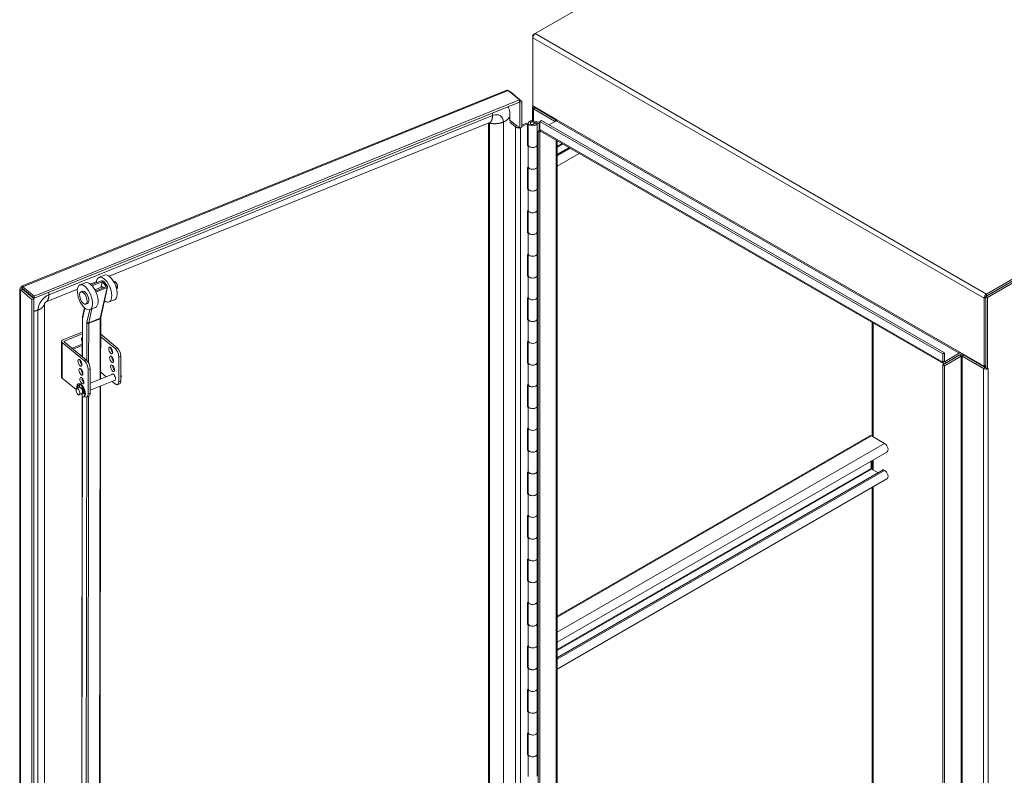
# Model space of a CAD drawing. Header units: inches. Extents: x 2 to 304, y 7 to 191.
# Tile 51 of 53: x 263 to 287, y 152 to 170. Entities that reach past the tile are written whole.
import ezdxf

# ---------------------------------------------------------------- set-up
doc = ezdxf.new("R2010")
doc.units = ezdxf.units.IN
doc.header["$LTSCALE"] = 18
doc.header["$MEASUREMENT"] = 0
doc.layers.add('Visible (ANSI)', color=7, linetype='Continuous', lineweight=5)
doc.layers.add('Visible Narrow (ANSI)', color=7, linetype='Continuous', lineweight=5)

msp = doc.modelspace()

# ---------------------------------------------------------------- linework, layer by layer
at = {"layer": 'Visible (ANSI)'}
for p, q in [((275.4355, 169.9236), (279.6178, 172.3382)), ((275.4355, 169.9236), (275.3799, 169.8914)), ((275.3799, 169.8914), (275.3799, 169.8272)), ((275.3962, 169.882), (275.3799, 169.8914)), ((275.3799, 168.2196), (275.3799, 169.8272)), ((263.3033, 163.9522), (274.765, 168.5858)), ((274.7992, 168.579), (275.0702, 168.3555)), ((274.843, 168.5428), (274.8532, 168.547)), ((275.1243, 168.3235), (274.8532, 168.547)), ((275.0702, 168.3555), (263.5991, 163.7181)), ((275.0702, 168.3073), (263.5991, 163.67)), ((275.0702, 168.3073), (275.0702, 168.3555)), ((275.0702, 168.3086), (275.0759, 168.3039)), ((275.0759, 168.3039), (275.1243, 168.3235)), ((275.0759, 167.6907), (275.0759, 168.3039)), ((275.1243, 167.7103), (275.1243, 168.3235)), ((275.3799, 168.2196), (275.3799, 168.2037)), ((275.3799, 168.2196), (275.9507, 167.8901)), ((275.3799, 168.2037), (275.4216, 168.1796)), ((286.0853, 163.7107), (294.0621, 168.3161)), ((294.0761, 168.3723), (286.0992, 163.7669)), ((294.0761, 168.3242), (286.0992, 163.7187)), ((286.127, 163.6866), (294.1039, 168.292)), ((274.8421, 167.991), (274.8421, 167.8623)), ((275.3707, 167.866), (275.3707, 168.1795)), ((275.3938, 168.1473), (275.895, 167.8579)), ((275.4216, 168.1955), (275.4216, 168.1796)), ((275.4216, 168.1796), (275.4354, 168.1875)), ((275.9367, 167.882), (275.4355, 168.1714)), ((275.8179, 167.9668), (275.8039, 167.9587)), ((265.3744, 164.1879), (274.3636, 167.8219)), ((274.3334, 167.8097), (274.3334, 142.886)), ((274.9758, 167.7176), (274.8353, 167.8335)), ((274.8421, 167.8665), (274.8494, 167.8694)), ((274.8494, 167.8694), (275.0101, 167.7369)), ((275.1243, 167.7614), (275.2242, 167.8099)), ((275.2546, 167.789), (275.1243, 167.7257)), ((275.2546, 167.789), (275.2242, 167.8099)), ((275.2546, 167.2746), (275.2546, 167.789)), ((275.2739, 167.2918), (275.2739, 167.8062)), ((275.4079, 167.8339), (275.4814, 167.8115)), ((275.4079, 167.7784), (275.4079, 167.8339)), ((275.4284, 167.8586), (275.5469, 167.8206)), ((275.4336, 167.8003), (275.4336, 167.812)), ((275.4814, 167.8115), (275.4336, 167.812)), ((275.5352, 167.7951), (275.4814, 167.8115)), ((275.4818, 167.2918), (275.4818, 167.8062)), ((275.5469, 167.7883), (275.5352, 167.7951)), ((275.5352, 167.6342), (275.5352, 167.7951)), ((275.5887, 167.874), (275.5469, 167.8499)), ((275.5469, 167.657), (275.5469, 167.8499)), ((275.5469, 167.8499), (285.069, 162.3523)), ((275.5887, 167.874), (285.1107, 162.3764)), ((275.9367, 167.866), (275.7697, 167.7695)), ((275.0308, 167.7199), (275.0308, 167.728)), ((275.0308, 167.728), (275.0759, 167.6907)), ((275.0759, 167.6907), (275.1243, 167.7103)), ((275.5052, 167.6168), (275.5487, 167.6419)), ((275.5052, 167.6168), (275.5469, 167.5927)), ((275.5052, 142.2187), (275.5052, 167.6168)), ((275.5469, 167.5927), (275.5795, 167.6115)), ((275.5469, 142.1946), (275.5469, 167.5927)), ((285.0853, 162.1234), (275.5632, 167.6209)), ((275.2546, 167.3103), (275.2739, 167.3197)), ((275.2747, 167.2844), (275.2546, 167.2746)), ((275.2755, 166.7671), (275.2755, 167.2815)), ((275.4818, 167.297), (275.5052, 167.2899)), ((275.4818, 166.7774), (275.4818, 167.2918)), ((275.9598, 167.392), (275.9598, 142.4518)), ((276.2365, 167.2322), (275.9598, 167.0725)), ((276.4776, 167.093), (275.9598, 166.7941)), ((275.4818, 166.8127), (275.5052, 166.8052)), ((275.2546, 166.7603), (275.2755, 166.7704)), ((275.2546, 166.2459), (275.2546, 166.7603)), ((275.2739, 166.263), (275.2739, 166.7696)), ((275.5052, 166.7755), (275.4818, 166.7826)), ((275.4818, 166.263), (275.4818, 166.7774)), ((275.2546, 166.2815), (275.2739, 166.2909)), ((275.2747, 166.2556), (275.2546, 166.2459)), ((275.2755, 165.7383), (275.2755, 166.2527)), ((275.4818, 166.2682), (275.5052, 166.2611)), ((275.4818, 165.7486), (275.4818, 166.263)), ((275.2546, 165.7315), (275.2755, 165.7416)), ((275.2546, 165.2171), (275.2546, 165.7315)), ((275.2739, 165.2342), (275.2739, 165.7409)), ((275.4818, 165.7839), (275.5052, 165.7764)), ((275.5052, 165.7467), (275.4818, 165.7538)), ((275.4818, 165.2342), (275.4818, 165.7486)), ((275.2546, 165.2527), (275.2739, 165.2621)), ((275.2747, 165.2268), (275.2546, 165.2171)), ((275.2755, 164.7095), (275.2755, 165.2239)), ((275.4818, 165.2394), (275.5052, 165.2323)), ((275.4818, 164.7198), (275.4818, 165.2342)), ((275.2546, 164.7027), (275.2755, 164.7128)), ((275.2739, 164.2054), (275.2739, 164.7121)), ((275.4818, 164.7551), (275.5052, 164.7476)), ((275.5052, 164.7179), (275.4818, 164.725)), ((275.4818, 164.2054), (275.4818, 164.7198)), ((275.2546, 164.1883), (275.2546, 164.7027)), ((264.8109, 164.0352), (264.6819, 163.9832)), ((264.9228, 164.0053), (265.0741, 164.0665)), ((265.1912, 164.0808), (264.9483, 163.9829)), ((264.9675, 163.9626), (265.2086, 164.0598)), ((265.2629, 164.2174), (265.1339, 164.1654)), ((265.1787, 163.9264), (265.2086, 164.0598)), ((265.2086, 164.0598), (265.3053, 163.9431)), ((265.2344, 164.0702), (265.3311, 163.9535)), ((265.4791, 164.0604), (265.4798, 164.0607)), ((275.2546, 164.2239), (275.2739, 164.2333)), ((275.2747, 164.1981), (275.2546, 164.1883)), ((275.2755, 163.6807), (275.2755, 164.1951)), ((275.4818, 164.2106), (275.5052, 164.2035)), ((275.4818, 163.691), (275.4818, 164.2054)), ((263.2598, 137.9626), (263.2598, 163.8879)), ((263.3224, 163.8854), (263.274, 163.8659)), ((263.274, 163.8659), (263.545, 163.6424)), ((263.3272, 163.8909), (263.2933, 163.9188)), ((263.3224, 163.8854), (263.5934, 163.662)), ((263.5991, 163.7181), (263.3281, 163.9416)), ((263.3281, 163.8934), (263.3281, 163.9416)), ((263.3281, 163.8934), (263.5991, 163.67)), ((263.881, 163.5842), (264.6219, 163.8837)), ((264.702, 163.8216), (264.7407, 163.8371)), ((265.0329, 163.8676), (265.2053, 163.9371)), ((265.3053, 163.9431), (265.0475, 163.8393)), ((265.0584, 163.8156), (265.3227, 163.9221)), ((265.336, 163.9363), (265.1737, 163.2122)), ((265.5453, 163.8961), (265.546, 163.8964)), ((263.5934, 163.662), (263.545, 163.6424)), ((263.545, 163.6424), (263.545, 137.709)), ((263.5934, 163.662), (263.5934, 137.7286)), ((263.5991, 163.67), (263.5991, 163.7181)), ((265.4984, 163.6331), (265.3694, 163.5811)), ((275.2546, 163.6739), (275.2755, 163.684)), ((275.2546, 163.1595), (275.2546, 163.6739)), ((275.2739, 163.1766), (275.2739, 163.6833)), ((275.4818, 163.7263), (275.5052, 163.7188)), ((275.5052, 163.6891), (275.4818, 163.6962)), ((275.4818, 163.1766), (275.4818, 163.691)), ((286.0435, 163.6705), (286.0435, 162.063)), ((286.0853, 162.0229), (286.0853, 163.7107)), ((286.0853, 163.7107), (286.127, 163.6866)), ((286.0853, 162.0871), (286.0853, 163.6946)), ((286.127, 161.9988), (286.127, 163.6866)), ((263.8442, 150.6093), (263.8442, 163.54)), ((264.7907, 163.4411), (264.7441, 163.2332)), ((264.8198, 163.5294), (264.8585, 163.545)), ((265.0464, 163.4509), (264.9173, 163.3989)), ((264.738, 163.1738), (264.7369, 162.2865)), ((265.1726, 163.2006), (265.1707, 161.7614)), ((275.2546, 163.1952), (275.2739, 163.2045)), ((275.2747, 163.1693), (275.2546, 163.1595)), ((275.2755, 162.6519), (275.2755, 163.1663)), ((275.4818, 163.1818), (275.5052, 163.1747)), ((275.4818, 162.6622), (275.4818, 163.1766)), ((264.7376, 162.8697), (264.2787, 162.6841)), ((264.2451, 161.8084), (264.2451, 162.6469)), ((264.2594, 162.6208), (264.7851, 162.1873)), ((264.8335, 162.2069), (264.3077, 162.6404)), ((264.3126, 162.6562), (264.7376, 162.828)), ((265.5108, 162.4807), (265.172, 162.7601)), ((265.5592, 162.5002), (265.1721, 162.8195)), ((275.2546, 162.6451), (275.2755, 162.6552)), ((275.2546, 162.1307), (275.2546, 162.6451)), ((275.2739, 162.1478), (275.2739, 162.6545)), ((275.4818, 162.6975), (275.5052, 162.69)), ((275.5052, 162.6603), (275.4818, 162.6674)), ((275.4818, 162.1478), (275.4818, 162.6622)), ((285.4727, 162.3925), (286.0435, 162.063)), ((264.7166, 162.3032), (264.7369, 162.3115)), ((265.6012, 161.6963), (265.6012, 162.2776)), ((265.6496, 161.7159), (265.6496, 162.2971)), ((275.2546, 162.1664), (275.2739, 162.1758)), ((275.4818, 162.1531), (275.5052, 162.1459)), ((285.1107, 162.3764), (285.069, 162.3523)), ((285.069, 162.3523), (285.069, 162.1594)), ((285.4588, 162.3202), (285.069, 162.0951)), ((285.1107, 162.3764), (285.1107, 162.1835)), ((285.1107, 162.071), (285.5006, 162.2961)), ((285.1247, 162.1755), (285.4588, 162.3684)), ((285.4588, 162.3202), (285.1247, 162.1273)), ((285.5284, 162.2961), (286.0296, 162.0067)), ((285.5701, 162.3202), (286.0713, 162.0308)), ((264.719, 161.982), (264.7064, 161.9769)), ((264.7365, 161.9533), (264.7364, 161.8998)), ((264.8755, 161.9842), (264.8755, 161.4029)), ((264.9239, 162.0038), (264.9239, 161.4225)), ((265.302, 161.8144), (265.1709, 161.9225)), ((275.2747, 162.1405), (275.2546, 162.1307)), ((275.2755, 161.6231), (275.2755, 162.1375)), ((275.4818, 161.6334), (275.4818, 162.1478)), ((285.1107, 162.071), (285.069, 162.0951)), ((285.069, 162.0951), (285.069, 136.697)), ((285.1107, 162.071), (285.1107, 136.6729)), ((286.0853, 162.0754), (286.0397, 162.0491)), ((286.0435, 162.063), (286.0853, 162.0871)), ((286.0853, 162.0229), (286.127, 161.9988)), ((286.127, 161.9988), (286.141, 162.0069)), ((286.141, 162.0068), (286.1409, 162.0067)), ((286.1409, 162.0068), (286.141, 162.0068)), ((286.141, 162.0069), (286.141, 162.0068)), ((264.5902, 161.5095), (264.2594, 161.7824)), ((264.7362, 161.7768), (264.7362, 161.733)), ((265.4571, 161.8771), (264.9239, 161.6616)), ((265.516, 161.7314), (264.9239, 161.492)), ((265.5108, 161.6422), (265.44, 161.7007)), ((264.6705, 161.5592), (264.6048, 161.5326)), ((264.6505, 161.6474), (264.6371, 161.642)), ((264.6717, 161.5977), (264.6796, 161.5603)), ((264.7204, 161.5267), (264.7283, 161.5511)), ((264.7395, 161.5497), (264.7322, 161.5272)), ((264.7539, 161.4586), (264.7833, 161.419)), ((265.1705, 161.5917), (265.1578, 151.6212)), ((265.5699, 161.6248), (265.6183, 161.6444)), ((275.2546, 161.6163), (275.2755, 161.6265)), ((275.2546, 161.1019), (275.2546, 161.6163)), ((275.2739, 161.119), (275.2739, 161.6257)), ((275.4818, 161.6687), (275.5052, 161.6612)), ((275.5052, 161.6315), (275.4818, 161.6387)), ((275.4818, 161.119), (275.4818, 161.6334)), ((264.7294, 161.4134), (264.6638, 161.3869)), ((264.733, 161.3918), (264.7142, 161.4073)), ((264.7357, 161.3749), (264.7229, 151.3367)), ((264.7295, 161.4134), (264.7434, 161.3281)), ((264.7716, 161.4113), (264.745, 161.447)), ((264.7763, 161.3361), (264.7629, 161.3306)), ((264.7813, 161.4344), (264.774, 161.4315)), ((264.8925, 161.351), (264.8442, 161.3314)), ((275.2546, 161.1376), (275.2739, 161.147)), ((275.2747, 161.1117), (275.2546, 161.1019)), ((275.2755, 160.5943), (275.2755, 161.1087)), ((275.4818, 161.1243), (275.5052, 161.1171)), ((275.4818, 160.6047), (275.4818, 161.119)), ((275.2546, 160.5875), (275.2755, 160.5977)), ((275.2546, 160.0731), (275.2546, 160.5875)), ((275.2739, 160.0903), (275.2739, 160.5969)), ((275.4818, 160.64), (275.5052, 160.6325)), ((275.5052, 160.6027), (275.4818, 160.6099)), ((275.4818, 160.0903), (275.4818, 160.6047)), ((283.3451, 160.4173), (275.9598, 156.1534)), ((283.6886, 160.2379), (283.3845, 160.4134)), ((275.2546, 160.1088), (275.2739, 160.1182)), ((275.2747, 160.0829), (275.2546, 160.0731)), ((275.2755, 159.5656), (275.2755, 160.08)), ((275.4818, 160.0955), (275.5052, 160.0884)), ((275.4818, 159.5759), (275.4818, 160.0903)), ((283.7492, 160.0338), (275.9598, 155.5366)), ((275.4818, 159.6112), (275.5052, 159.6037)), ((283.6476, 159.6157), (275.9598, 155.1771)), ((283.3761, 159.6467), (283.3761, 159.8184)), ((283.5302, 159.5479), (283.3845, 159.632)), ((283.6886, 159.6), (283.6643, 159.614)), ((275.2546, 159.5588), (275.2755, 159.5689)), ((275.2546, 159.0444), (275.2546, 159.5588)), ((275.2739, 159.0615), (275.2739, 159.5681)), ((275.5052, 159.574), (275.4818, 159.5811)), ((275.4818, 159.0615), (275.4818, 159.5759)), ((283.7492, 159.396), (275.9598, 154.8988)), ((275.2546, 159.08), (275.2739, 159.0894)), ((275.2747, 159.0541), (275.2546, 159.0444)), ((275.2755, 158.5368), (275.2755, 159.0512)), ((275.4818, 159.0667), (275.5052, 159.0596)), ((275.4818, 158.5471), (275.4818, 159.0615)), ((275.2546, 158.53), (275.2755, 158.5401)), ((275.2546, 158.0156), (275.2546, 158.53)), ((275.2739, 158.0327), (275.2739, 158.5394)), ((275.4818, 158.5824), (275.5052, 158.5749)), ((275.5052, 158.5452), (275.4818, 158.5523)), ((275.4818, 158.0327), (275.4818, 158.5471)), ((275.2546, 158.0512), (275.2739, 158.0606)), ((275.2747, 158.0253), (275.2546, 158.0156)), ((275.2755, 157.508), (275.2755, 158.0224)), ((275.4818, 158.0379), (275.5052, 158.0308)), ((275.4818, 157.5183), (275.4818, 158.0327)), ((275.2546, 157.5012), (275.2755, 157.5113)), ((275.2546, 156.9868), (275.2546, 157.5012)), ((275.2739, 157.0039), (275.2739, 157.5106)), ((275.4818, 157.5536), (275.5052, 157.5461)), ((275.5052, 157.5164), (275.4818, 157.5235)), ((275.4818, 157.0039), (275.4818, 157.5183)), ((275.2546, 157.0224), (275.2739, 157.0318)), ((275.2747, 156.9966), (275.2546, 156.9868)), ((275.2755, 156.4792), (275.2755, 156.9936)), ((275.4818, 157.0091), (275.5052, 157.002)), ((275.4818, 156.4895), (275.4818, 157.0039)), ((275.2546, 156.4724), (275.2755, 156.4825)), ((275.2546, 155.958), (275.2546, 156.4724)), ((275.2739, 155.9751), (275.2739, 156.4818)), ((275.4818, 156.5248), (275.5052, 156.5173)), ((275.5052, 156.4876), (275.4818, 156.4947)), ((275.4818, 155.9751), (275.4818, 156.4895)), ((275.2546, 155.9937), (275.2739, 156.003)), ((275.2747, 155.9678), (275.2546, 155.958)), ((275.2755, 155.4504), (275.2755, 155.9648)), ((275.4818, 155.9803), (275.5052, 155.9732)), ((275.4818, 155.4607), (275.4818, 155.9751)), ((275.2546, 155.4436), (275.2755, 155.4537)), ((275.2546, 154.9292), (275.2546, 155.4436)), ((275.2739, 154.9463), (275.2739, 155.453)), ((275.4818, 155.496), (275.5052, 155.4885)), ((275.5052, 155.4588), (275.4818, 155.4659)), ((275.4818, 154.9463), (275.4818, 155.4607)), ((275.2546, 154.9649), (275.2739, 154.9743)), ((275.2747, 154.939), (275.2546, 154.9292)), ((275.4818, 154.9516), (275.5052, 154.9444)), ((275.4818, 154.4319), (275.4818, 154.9463)), ((275.2755, 154.4216), (275.2755, 154.936)), ((275.2546, 154.4148), (275.2755, 154.425)), ((275.2546, 153.9004), (275.2546, 154.4148)), ((275.2739, 153.9175), (275.2739, 154.4242)), ((275.4818, 154.4672), (275.5052, 154.4597)), ((275.5052, 154.43), (275.4818, 154.4372)), ((275.4818, 153.9175), (275.4818, 154.4319)), ((275.2546, 153.9361), (275.2739, 153.9455)), ((275.2747, 153.9102), (275.2546, 153.9004)), ((275.2755, 153.3928), (275.2755, 153.9072)), ((275.4818, 153.9228), (275.5052, 153.9156)), ((275.4818, 153.4032), (275.4818, 153.9175)), ((275.2546, 153.386), (275.2755, 153.3962)), ((275.2546, 152.8716), (275.2546, 153.386)), ((275.2739, 152.8888), (275.2739, 153.3954)), ((275.4818, 153.4385), (275.5052, 153.431)), ((275.5052, 153.4012), (275.4818, 153.4084)), ((275.4818, 152.8888), (275.4818, 153.4032)), ((275.2546, 152.9073), (275.2739, 152.9167)), ((275.2747, 152.8814), (275.2546, 152.8716)), ((275.2755, 152.3641), (275.2755, 152.8785)), ((275.4818, 152.894), (275.5052, 152.8869)), ((275.4818, 152.3744), (275.4818, 152.8888)), ((275.4818, 152.4097), (275.5052, 152.4022))]:
    msp.add_line(p, q, dxfattribs=at)
for centre, major_axis, ratio, start_param, end_param in [((275.4355, 169.8593), (0.0394, 0.0682), 0.5773503, 0.7853982, 2.3561945), ((275.4495, 168.1795), (-0.0787, 0), 0.5773503, 5.7489179, 7.0685835), ((275.4495, 168.1795), (-0.0197, 0), 0.5773503, 5.4977871, 7.0685835), ((275.3779, 167.8062), (0.1039, 0), 0.5773503, 1.0634621, 6.3724013), ((275.3779, 167.8062), (0.0567, 0), 0.5773503, 1.0128779, 6.4642526), ((275.8811, 167.8499), (0.0197, 0), 0.5773503, 5.4977871, 7.0685835), ((275.9367, 167.882), (-0.0098, -0.017), 0.5773503, 0.7853982, 2.3561945), ((275.8811, 167.8499), (-0.0787, 0), 0.5773503, 3.74062, 3.9269908), ((275.0397, 167.7436), (-0.0781, 0), 0.5773503, 0.6124202, 1.8852086), ((275.6026, 167.6891), (-0.0394, -0.0682), 0.5773503, 5.4977871, 6.2831853), ((275.3779, 167.2918), (-0.1039, 0), 0.5773503, 0, 3.1415927), ((275.3779, 167.2918), (0.104, 0), 0.5773503, 3.3142236, 6.2831853), ((275.3779, 166.7774), (0.1039, 0), 0.5773503, 3.264348, 6.2831853), ((275.3779, 166.7774), (-0.104, 0), 0.5773503, 0.172631, 3.1415927), ((275.3779, 166.263), (-0.1039, 0), 0.5773503, 0, 3.1415927), ((275.3779, 166.263), (0.104, 0), 0.5773503, 3.3142236, 6.2831853), ((275.3779, 165.7486), (0.1039, 0), 0.5773503, 3.264348, 6.2831853), ((275.3779, 165.7486), (-0.104, 0), 0.5773503, 0.172631, 3.1415927), ((275.3779, 165.2342), (-0.1039, 0), 0.5773503, 0, 3.1415927), ((275.3779, 165.2342), (0.104, 0), 0.5773503, 3.3142236, 6.2831853), ((275.3779, 164.7198), (0.1039, 0), 0.5773503, 3.264348, 6.2831853), ((275.3779, 164.7198), (-0.104, 0), 0.5773503, 0.172631, 3.1415927), ((265.3807, 163.9252), (-0.1177, 0.2922), 0.4690581, 3.1415927, 6.2831853), ((264.9286, 163.7431), (-0.1177, 0.2922), 0.4690581, 3.1415927, 6.2831853), ((265.2517, 163.8732), (-0.1177, 0.2922), 0.4690581, 2.490489, 7.1021917), ((265.2086, 164.0598), (0.0307, -0.0069), 0.7302082, 0.7567136, 2.3275099), ((275.3779, 164.2054), (-0.1039, 0), 0.5773503, 0, 3.1415927), ((275.3779, 164.2054), (0.104, 0), 0.5773503, 3.3142236, 6.2831853), ((264.7996, 163.6911), (0.0589, -0.1461), 0.4690581, 0, 3.1415927), ((265.2259, 163.8629), (-0.0294, 0.073), 0.4690581, 5.3175133, 6.5203842), ((265.3053, 163.9431), (0.0307, -0.0069), 0.7302082, 5.4691025, 7.0398989), ((275.3779, 163.691), (0.1039, 0), 0.5773503, 3.264348, 6.2831853), ((275.3779, 163.691), (-0.104, 0), 0.5773503, 0.172631, 3.1415927), ((286.0992, 163.7026), (-0.0394, -0.0682), 0.5773503, 3.9269908, 5.4977871), ((275.3779, 163.1766), (-0.1039, 0), 0.5773503, 0, 3.1415927), ((275.3779, 163.1766), (0.104, 0), 0.5773503, 3.3142236, 6.2831853), ((264.3239, 162.6469), (-0.0788, 0), 0.5773503, 5.3232542, 6.8940505), ((264.3239, 162.6469), (-0.0197, 0), 0.5773503, 5.3232542, 6.8940505), ((264.7641, 162.7102), (-0.0376, -0.0456), 0.6688348, 4.6146123, 6.586194), ((264.7303, 162.7381), (0.0376, 0.0456), 0.6688348, 3.7308585, 4.1792672), ((275.3779, 162.6622), (0.1039, 0), 0.5773503, 3.264348, 6.2831853), ((275.3779, 162.6622), (-0.104, 0), 0.5773503, 0.172631, 3.1415927), ((265.4562, 162.454), (0.0309, -0.0765), 0.4683232, 3.8826737, 5.5421043), ((265.5108, 162.3521), (0.059, -0.146), 0.4683232, 0.8586784, 2.4294747), ((265.5592, 162.3716), (-0.059, 0.146), 0.4683232, 4.0002711, 5.5710674), ((285.4588, 162.3845), (0.0098, 0.017), 0.5773503, 3.9269908, 5.4977871), ((264.7305, 162.1606), (0.0309, -0.0765), 0.4683232, 3.8826737, 5.5421043), ((264.7851, 162.0587), (0.059, -0.146), 0.4683232, 0.8586784, 2.4294747), ((264.8335, 162.0783), (-0.059, 0.146), 0.4683232, 4.0002711, 5.5710674), ((265.4788, 162.2425), (0.0309, -0.0765), 0.4683232, 3.8826737, 5.5421043), ((285.1247, 162.1915), (-0.0394, -0.0682), 0.5773503, 5.4977871, 7.0685835), ((285.1247, 162.1915), (-0.0098, -0.017), 0.5773503, 5.4977871, 7.0685835), ((285.4588, 162.3845), (-0.0394, -0.0682), 0.5773503, 0.7853982, 1.7485788), ((285.5145, 162.2881), (-0.0787, 0), 0.5773503, 3.9269908, 5.4977871), ((285.5145, 162.2881), (0.0197, 0), 0.5773503, 0.7853982, 2.3561945), ((264.7531, 161.9491), (0.0309, -0.0765), 0.4683232, 3.8826737, 5.5421043), ((265.5014, 162.0309), (0.0309, -0.0765), 0.4683232, 3.8826737, 5.5421043), ((275.3779, 162.1478), (-0.1039, 0), 0.5773503, 0, 3.1415927), ((275.3779, 162.1478), (0.104, 0), 0.5773503, 3.3142236, 6.2831853), ((286.0853, 162.0389), (0.0787, 0), 0.5773503, 3.9269908, 5.2466564), ((286.0853, 162.0389), (0.0197, 0), 0.5773503, 3.9269908, 4.712389), ((286.0853, 162.0389), (0.0787, 0), 0.5773503, 5.4411997, 5.4977871), ((264.3239, 161.8084), (-0.0787, 0), 0.5773503, 0, 0.6108652), ((264.7757, 161.7376), (0.0309, -0.0765), 0.4683232, 3.8826737, 5.5421043), ((265.4756, 161.7999), (-0.0309, 0.0765), 0.4683232, 2.8314501, 6.5933278), ((265.5108, 161.7708), (0.059, -0.146), 0.4683232, 5.5710674, 7.1418637), ((265.5592, 161.7904), (0.059, -0.146), 0.4683232, 0, 0.8586784), ((265.6148, 161.8561), (0.0295, -0.0729), 0.4683232, 0.1678352, 1.5495216), ((264.7, 161.4863), (-0.0629, 0.1557), 0.4683232, 2.8965552, 7.3668365), ((264.6253, 161.544), (-0.0059, 0.0146), 0.4683232, 0.7341108, 1.7588974), ((264.7117, 161.4574), (-0.0628, 0.1554), 0.4683232, 6.1615473, 7.0172961), ((264.6387, 161.5495), (0.0059, -0.0146), 0.4683232, 3.8757035, 4.9004901), ((264.7251, 161.4628), (-0.0628, 0.1554), 0.4683232, 0.0923354, 0.7341108), ((264.7134, 161.4917), (-0.0629, 0.1557), 0.4683232, 3.1415927, 6.2831853), ((264.6632, 161.6004), (-0.0059, 0.0146), 0.4683232, 4.3493369, 6.1615473), ((264.7, 161.4863), (0.0295, -0.0729), 0.4683232, 0, 3.1415927), ((264.7368, 161.5397), (-0.0059, 0.0146), 0.4683232, 4.9805875, 6.7927979), ((264.7206, 161.4946), (0.0264, -0.0654), 0.4683232, 0.6493518, 2.06129), ((264.7206, 161.4946), (0.0295, -0.0729), 0.4683232, 0.6349902, 2.0632442), ((264.6883, 161.4767), (0.0628, -0.1554), 0.4683232, 0.983246, 1.8389948), ((275.3779, 161.6334), (0.1039, 0), 0.5773503, 3.264348, 6.2831853), ((275.3779, 161.6334), (-0.104, 0), 0.5773503, 0.172631, 3.1415927), ((264.7747, 161.4208), (0.0059, -0.0146), 0.4683232, 5.2220015, 7.2664313), ((264.7499, 161.5065), (0.0309, -0.0765), 0.4683232, 6.1569483, 6.3140969), ((264.7851, 161.4774), (0.059, -0.146), 0.4683232, 5.6220412, 7.1418637), ((264.8335, 161.497), (0.059, -0.146), 0.4683232, 0, 0.8586784), ((275.3779, 161.119), (-0.1039, 0), 0.5773503, 0, 3.1415927), ((275.3779, 161.119), (0.104, 0), 0.5773503, 3.3142236, 6.2831853), ((275.3779, 160.6047), (0.1039, 0), 0.5773503, 3.264348, 6.2831853), ((275.3779, 160.6047), (-0.104, 0), 0.5773503, 0.172631, 3.1415927), ((283.3845, 160.3491), (-0.0394, 0.0682), 0.5773503, 5.4977871, 6.2831853), ((275.3779, 160.0903), (-0.1039, 0), 0.5773503, 0, 3.1415927), ((275.3779, 160.0903), (0.104, 0), 0.5773503, 3.3142236, 6.2831853), ((283.6886, 160.1388), (0.0606, -0.105), 0.5773503, 0, 2.3561945), ((283.3845, 159.6418), (-0.006, 0.0104), 0.5773503, 0.7853982, 2.3561945), ((283.6643, 159.5868), (-0.0167, 0.0289), 0.5773503, 5.4977871, 6.2831853), ((283.6886, 159.501), (0.0606, -0.105), 0.5773503, 0, 2.3561945), ((275.3779, 159.5759), (0.1039, 0), 0.5773503, 3.264348, 6.2831853), ((275.3779, 159.5759), (-0.104, 0), 0.5773503, 0.172631, 3.1415927), ((275.3779, 159.0615), (-0.1039, 0), 0.5773503, 0, 3.1415927), ((275.3779, 159.0615), (0.104, 0), 0.5773503, 3.3142236, 6.2831853), ((275.3779, 158.5471), (0.1039, 0), 0.5773503, 3.264348, 6.2831853), ((275.3779, 158.5471), (-0.104, 0), 0.5773503, 0.172631, 3.1415927), ((275.3779, 158.0327), (-0.1039, 0), 0.5773503, 0, 3.1415927), ((275.3779, 158.0327), (0.104, 0), 0.5773503, 3.3142236, 6.2831853), ((275.3779, 157.5183), (0.1039, 0), 0.5773503, 3.264348, 6.2831853), ((275.3779, 157.5183), (-0.104, 0), 0.5773503, 0.172631, 3.1415927), ((275.3779, 157.0039), (-0.1039, 0), 0.5773503, 0, 3.1415927), ((275.3779, 157.0039), (0.104, 0), 0.5773503, 3.3142236, 6.2831853), ((275.3779, 156.4895), (0.1039, 0), 0.5773503, 3.264348, 6.2831853), ((275.3779, 156.4895), (-0.104, 0), 0.5773503, 0.172631, 3.1415927), ((275.3779, 155.9751), (-0.1039, 0), 0.5773503, 0, 3.1415927), ((275.3779, 155.9751), (0.104, 0), 0.5773503, 3.3142236, 6.2831853), ((275.3779, 155.4607), (0.1039, 0), 0.5773503, 3.264348, 6.2831853), ((275.3779, 155.4607), (-0.104, 0), 0.5773503, 0.172631, 3.1415927), ((275.3779, 154.9463), (-0.1039, 0), 0.5773503, 0, 3.1415927), ((275.3779, 154.9463), (0.104, 0), 0.5773503, 3.3142236, 6.2831853), ((275.3779, 154.4319), (0.1039, 0), 0.5773503, 3.264348, 6.2831853), ((275.3779, 154.4319), (-0.104, 0), 0.5773503, 0.172631, 3.1415927), ((275.3779, 153.9175), (-0.1039, 0), 0.5773503, 0, 3.1415927), ((275.3779, 153.9175), (0.104, 0), 0.5773503, 3.3142236, 6.2831853), ((275.3779, 153.4032), (0.1039, 0), 0.5773503, 3.264348, 6.2831853), ((275.3779, 153.4032), (-0.104, 0), 0.5773503, 0.172631, 3.1415927), ((275.3779, 152.8888), (-0.1039, 0), 0.5773503, 0, 3.1415927), ((275.3779, 152.8888), (0.104, 0), 0.5773503, 3.3142236, 6.2831853)]:
    msp.add_ellipse(centre, major_axis=major_axis, ratio=ratio, start_param=start_param, end_param=end_param, dxfattribs=at)
for centre, major_axis, ratio in [((264.7996, 163.6911), (0.1177, -0.2922), 0.4690581), ((264.7609, 163.6755), (-0.0589, 0.1461), 0.4690581), ((265.4079, 162.4344), (-0.0309, 0.0765), 0.4683232), ((264.6821, 162.141), (-0.0309, 0.0765), 0.4683232), ((265.4304, 162.2229), (-0.0309, 0.0765), 0.4683232), ((264.7047, 161.9295), (-0.0309, 0.0765), 0.4683232), ((265.453, 162.0114), (-0.0309, 0.0765), 0.4683232), ((264.7273, 161.718), (-0.0309, 0.0765), 0.4683232), ((264.6343, 161.4597), (-0.0295, 0.0729), 0.4683232)]:
    msp.add_ellipse(centre, major_axis=major_axis, ratio=ratio, dxfattribs=at)
for points, knots in [([(274.765, 168.5857), (274.7676, 168.5868), (274.7703, 168.5874), (274.7732, 168.5876), (274.7812, 168.588), (274.7902, 168.585), (274.7992, 168.579)], [0.85867841, 0.85867841, 0.85867841, 0.85867841, 1.04908001, 1.04908001, 1.04908001, 1.57079633, 1.57079633, 1.57079633, 1.57079633]), ([(274.8058, 168.1713), (274.8249, 168.1293), (274.8368, 168.0808), (274.8416, 168.0171), (274.8421, 168.0041), (274.8421, 167.991)], [0, 0, 0, 0, 0.71429051, 0.71429051, 0.89315012, 0.89315012, 0.89315012, 0.89315012]), ([(265.546, 163.8964), (265.5505, 163.8982), (265.5545, 163.9009), (265.5616, 163.9079), (265.5644, 163.9122), (265.5693, 163.9229), (265.5709, 163.9294), (265.5725, 163.9448), (265.5722, 163.9537), (265.5696, 163.9717), (265.5673, 163.9808), (265.5613, 163.9984), (265.5576, 164.0069), (265.5489, 164.0228), (265.544, 164.0303), (265.5329, 164.0437), (265.5268, 164.0496), (265.5132, 164.0587), (265.5057, 164.0622), (265.4917, 164.0636), (265.4858, 164.063), (265.4802, 164.0608), (265.48, 164.0608), (265.4798, 164.0607)], [6.1037561, 6.1037561, 6.1037561, 6.1037561, 6.2977824, 6.2977824, 6.5189269, 6.5189269, 6.8235504, 6.8235504, 7.1986336, 7.1986336, 7.5613852, 7.5613852, 7.9139576, 7.9139576, 8.2686142, 8.2686142, 8.6371112, 8.6371112, 9.0012303, 9.0012303, 9.2377677, 9.2377677, 9.2453487, 9.2453487, 9.2453487, 9.2453487]), ([(263.2933, 163.9188), (263.2708, 163.912), (263.2576, 163.898), (263.2601, 163.8845), (263.2613, 163.8777), (263.2662, 163.8712), (263.274, 163.8659)], [0, 0, 0, 0, 1.04908, 1.04908, 1.04908, 1.5707963, 1.5707963, 1.5707963, 1.5707963]), ([(263.3281, 163.9416), (263.3146, 163.9556), (263.3014, 163.9565), (263.2959, 163.9445), (263.2931, 163.9385), (263.2922, 163.9295), (263.2933, 163.9188)], [0, 0, 0, 0, 1.04908, 1.04908, 1.04908, 1.5707963, 1.5707963, 1.5707963, 1.5707963]), ([(263.3272, 163.8909), (263.3192, 163.8909), (263.3166, 163.8873), (263.3214, 163.8857), (263.3217, 163.8856), (263.322, 163.8855), (263.3224, 163.8854)], [0, 0, 0, 0, 1.4834748, 1.4834748, 1.4834748, 1.5707963, 1.5707963, 1.5707963, 1.5707963]), ([(263.3272, 163.8909), (263.3239, 163.8975), (263.3254, 163.8996), (263.3277, 163.8944), (263.3278, 163.8941), (263.3279, 163.8938), (263.3281, 163.8934)], [0, 0, 0, 0, 1.4834748, 1.4834748, 1.4834748, 1.5707963, 1.5707963, 1.5707963, 1.5707963]), ([(263.881, 163.5842), (263.881, 163.5842), (263.8807, 163.584), (263.8796, 163.5835), (263.8789, 163.5831), (263.8771, 163.582), (263.8761, 163.5813), (263.8741, 163.5799), (263.8731, 163.5791), (263.8701, 163.5767), (263.8678, 163.5747), (263.8637, 163.5706), (263.8617, 163.5685), (263.8581, 163.5643), (263.8565, 163.5623), (263.8536, 163.5584), (263.8523, 163.5564), (263.85, 163.5527), (263.849, 163.5509), (263.8472, 163.5474), (263.8464, 163.5458), (263.8452, 163.5429), (263.8447, 163.5417), (263.8441, 163.5398), (263.844, 163.5393), (263.844, 163.5393), (263.844, 163.5393), (263.844, 163.5393)], [0, 0, 0, 0, 0.04178624, 0.04178624, 0.07921227, 0.07921227, 0.10942751, 0.10942751, 0.13431014, 0.13431014, 0.17735341, 0.17735341, 0.21265721, 0.21265721, 0.2433683, 0.2433683, 0.27339808, 0.27339808, 0.30538985, 0.30538985, 0.34181409, 0.34181409, 0.38564273, 0.38564273, 0.44092934, 0.44092934, 0.44175002, 0.44175002, 0.44175002, 0.44175002]), ([(264.7441, 163.2332), (264.7433, 163.2296), (264.7426, 163.2258), (264.7413, 163.2183), (264.7407, 163.2144), (264.7397, 163.2066), (264.7393, 163.2026), (264.7387, 163.1946), (264.7384, 163.1905), (264.7381, 163.1822), (264.738, 163.1781), (264.738, 163.1738)], [4.45058959, 4.45058959, 4.45058959, 4.45058959, 4.50294947, 4.50294947, 4.55530935, 4.55530935, 4.60766923, 4.60766923, 4.6600291, 4.6600291, 4.71238898, 4.71238898, 4.71238898, 4.71238898]), ([(265.1737, 163.2122), (265.1736, 163.2117), (265.1734, 163.2111), (265.1732, 163.2098), (265.1731, 163.2091), (265.1729, 163.2076), (265.1728, 163.2068), (265.1727, 163.2052), (265.1727, 163.2043), (265.1726, 163.2025), (265.1726, 163.2016), (265.1726, 163.2006)], [4.45058959, 4.45058959, 4.45058959, 4.45058959, 4.50294947, 4.50294947, 4.55530935, 4.55530935, 4.60766923, 4.60766923, 4.6600291, 4.6600291, 4.71238898, 4.71238898, 4.71238898, 4.71238898])]:
    msp.add_open_spline(points, degree=3, knots=knots, dxfattribs=at)
for points in [[(274.8532, 168.547), (274.8459, 168.552), (274.8358, 168.5558), (274.8243, 168.558)], [(274.7937, 168.1955), (274.798, 168.1877), (274.8021, 168.1796), (274.8058, 168.1713)], [(263.4615, 163.7708), (263.4633, 163.7735), (263.4651, 163.7762), (263.4669, 163.7789)]]:
    msp.add_open_spline(points, degree=3, dxfattribs=at)
at = {"layer": 'Visible Narrow (ANSI)'}
for p, q in [((275.4355, 169.9236), (286.0992, 163.7669)), ((286.0435, 163.6705), (275.3799, 169.8272)), ((274.7992, 168.579), (263.3281, 163.9416)), ((274.8049, 168.2001), (274.8049, 168.1733)), ((263.9465, 163.7497), (274.4291, 167.9874)), ((275.4355, 168.1714), (275.3938, 168.1473)), ((275.3938, 168.1473), (275.3938, 167.8655)), ((275.4355, 168.1875), (275.4355, 168.1714)), ((274.3549, 167.8112), (274.3549, 142.8632)), ((274.6871, 167.8345), (274.6871, 142.8865)), ((275.8409, 167.9534), (275.827, 167.9454)), ((275.895, 167.8579), (275.9367, 167.882)), ((275.895, 167.8419), (275.895, 167.8579)), ((285.4588, 162.3684), (275.9367, 167.866)), ((275.9507, 167.8901), (285.4727, 162.3925)), ((274.9758, 143.0268), (274.9758, 167.7176)), ((275.09, 143.0182), (275.09, 167.6964)), ((275.5469, 167.657), (285.069, 162.1594)), ((275.9367, 142.4196), (275.9367, 167.4053)), ((276.0739, 167.3261), (275.9598, 167.2603)), ((276.0908, 167.3164), (275.9598, 167.2407)), ((276.2463, 167.2266), (275.9598, 167.0612)), ((276.2706, 167.2126), (275.9598, 167.0332)), ((263.274, 163.8659), (263.274, 137.9325)), ((263.3299, 163.892), (263.3272, 163.8909)), ((263.3272, 163.8909), (263.3272, 163.8815)), ((265.3227, 163.9221), (265.1604, 163.1981)), ((286.0853, 163.6946), (286.0435, 163.6705)), ((286.0992, 163.7669), (286.0992, 163.7187)), ((263.6885, 150.5305), (263.6885, 163.3882)), ((264.7491, 163.216), (264.7981, 163.4347)), ((264.9125, 163.3971), (264.8457, 163.0993)), ((264.8889, 163.0887), (264.9626, 163.4171)), ((264.7426, 162.2818), (264.7437, 163.1634)), ((264.8438, 163.0809), (264.8427, 162.1986)), ((264.8877, 163.0764), (265.1591, 163.1858)), ((264.8889, 163.0887), (265.1604, 163.1981)), ((265.1591, 163.1858), (265.1573, 161.756)), ((283.3985, 160.4053), (283.3985, 163.0973)), ((283.4263, 163.0812), (283.4263, 160.3893)), ((264.8865, 162.1387), (264.8877, 163.0764)), ((264.2594, 162.6208), (264.2594, 161.7824)), ((264.3126, 162.6562), (264.3126, 162.6364)), ((264.4953, 162.4857), (264.7373, 162.5836)), ((264.5197, 162.4656), (264.7372, 162.5536)), ((265.5592, 162.5002), (265.5108, 162.4807)), ((264.8335, 162.2069), (264.7851, 162.1873)), ((265.6012, 162.2776), (265.6496, 162.2971)), ((285.069, 162.1594), (285.1107, 162.1835)), ((285.1107, 162.1835), (285.1247, 162.1755)), ((285.1247, 162.1755), (285.1247, 162.1273)), ((285.5006, 162.2961), (285.4588, 162.3202)), ((285.5006, 136.898), (285.5006, 162.2961)), ((285.5701, 162.3202), (285.5284, 162.2961)), ((285.5284, 162.2961), (285.5284, 136.898)), ((264.7421, 161.8926), (264.7422, 161.9399)), ((264.8755, 161.9842), (264.9239, 162.0038)), ((286.0296, 162.0067), (286.0713, 162.0308)), ((286.0296, 136.6086), (286.0296, 162.0067)), ((286.0853, 162.0344), (286.0758, 162.0289)), ((286.1408, 162.0068), (286.1409, 162.0067)), ((286.1409, 162.0067), (286.1409, 136.6086)), ((264.7419, 161.7183), (264.7419, 161.77)), ((265.6496, 161.7159), (265.6012, 161.6963)), ((264.6163, 161.553), (264.6297, 161.5585)), ((264.7283, 161.5511), (264.735, 161.5538)), ((265.1571, 161.5863), (265.1444, 151.6235)), ((264.7286, 151.3263), (264.7414, 161.3402)), ((264.7716, 161.4113), (264.7836, 161.4161)), ((264.8416, 161.3305), (264.8287, 151.2437)), ((264.8726, 151.2392), (264.8855, 161.3481)), ((264.9239, 161.4225), (264.8755, 161.4029)), ((283.3845, 160.4134), (275.9598, 156.1267)), ((283.6886, 160.2379), (275.9598, 155.7757)), ((283.3985, 159.624), (283.3985, 159.8313)), ((283.4263, 159.8474), (283.4263, 159.6079)), ((283.3761, 159.6467), (275.9598, 155.3649)), ((283.3845, 159.632), (275.9598, 155.3454)), ((283.6643, 159.614), (275.9598, 155.1659)), ((283.6886, 159.6), (275.9598, 155.1378)), ((283.3985, 148.51), (283.3985, 159.1935)), ((283.4263, 159.2096), (283.4263, 148.4939))]:
    msp.add_line(p, q, dxfattribs=at)
for centre, major_axis, ratio, start_param, end_param in [((274.4291, 167.7302), (0.2004, 0.243), 0.6688348, 5.6016767, 7.172473), ((274.3388, 167.8047), (0.3883, 0.4709), 0.6688348, 5.966516, 6.0298337), ((274.3388, 167.8047), (0.0125, 0.0152), 0.6688348, 5.6016767, 6.0633065), ((265.5129, 163.9785), (-0.0331, 0.0822), 0.4690581, 3.1415927, 6.2831853), ((263.8562, 163.567), (0.3883, 0.4709), 0.6688348, 1.7090367, 1.7252523), ((263.9465, 163.4925), (0.2004, 0.243), 0.6688348, 0.8892877, 2.460084), ((264.7695, 163.1738), (-0.0315, 0), 0.5767534, 0, 0.6116021), ((264.7749, 163.2264), (-0.0307, 0.0069), 0.7302082, 0, 0.7567136), ((264.898, 163.0362), (-0.1006, 0.2495), 0.4690581, 0.5973906, 0.85919), ((264.898, 163.0362), (0.0353, -0.0877), 0.4690581, 3.7389833, 4.0007827), ((264.8696, 163.0913), (-0.0315, 0), 0.5767534, 0.6116021, 2.1823985), ((264.8715, 163.1097), (-0.0307, 0.0069), 0.7302082, 0.7567136, 2.3275099), ((264.9238, 163.0466), (-0.0235, 0.0584), 0.4690581, 0.5973906, 0.85919), ((265.1411, 163.2007), (0.0315, 0), 0.5767534, 5.3239911, 6.2831853), ((265.1953, 163.156), (0.0235, -0.0584), 0.4690581, 3.7389833, 4.0007827), ((265.1429, 163.2191), (0.0307, -0.0069), 0.7302082, 5.4691025, 6.2831853)]:
    msp.add_ellipse(centre, major_axis=major_axis, ratio=ratio, start_param=start_param, end_param=end_param, dxfattribs=at)
for points in [[(274.3636, 167.8219), (274.3832, 167.8299), (274.4037, 167.8511), (274.4214, 167.8854), (274.4297, 167.9327), (274.4291, 167.9874)], [(274.4291, 167.9874), (274.429, 167.9987), (274.4285, 168.0103), (274.4276, 168.0221), (274.4263, 168.0342), (274.4247, 168.0464)], [(274.347, 167.8152), (274.3484, 167.8144), (274.3499, 167.8136), (274.3515, 167.8128), (274.3532, 167.812), (274.3549, 167.8112)], [(263.9465, 163.7497), (263.9464, 163.761), (263.9459, 163.7725), (263.945, 163.7844), (263.9437, 163.7964), (263.9421, 163.8086)], [(263.881, 163.5842), (263.9007, 163.5921), (263.9211, 163.6134), (263.9388, 163.6477), (263.9472, 163.695), (263.9465, 163.7497)], [(263.6885, 163.3882), (263.6709, 163.3813), (263.6523, 163.3752), (263.6331, 163.3699), (263.6133, 163.3654), (263.5934, 163.3618)], [(263.8442, 163.5399), (263.8432, 163.5141), (263.8271, 163.4802), (263.7958, 163.4425), (263.7473, 163.4111), (263.6885, 163.3882)]]:
    msp.add_open_spline(points, degree=5, dxfattribs=at)
for points, knots in [([(274.6871, 167.8345), (274.729, 167.8521), (274.7806, 167.8833), (274.8164, 167.9212), (274.8373, 167.9563), (274.8421, 167.9837), (274.8421, 167.991)], [0.63903867, 0.63903867, 0.63903867, 0.63903867, 0.63903867, 0.63903867, 0.7834232, 0.84371192, 0.84371192, 0.84371192, 0.84371192, 0.84371192, 0.84371192]), ([(274.3549, 167.8112), (274.3597, 167.8092), (274.3967, 167.796), (274.4628, 167.7897), (274.5489, 167.7919), (274.6291, 167.8103), (274.6871, 167.8345)], [0.40500171, 0.40500171, 0.40500171, 0.40500171, 0.40500171, 0.40500171, 0.43903867, 0.63903867, 0.63903867, 0.63903867, 0.63903867, 0.63903867, 0.63903867])]:
    msp.add_open_spline(points, degree=5, knots=knots, dxfattribs=at)

doc.saveas('drawing.dxf')
